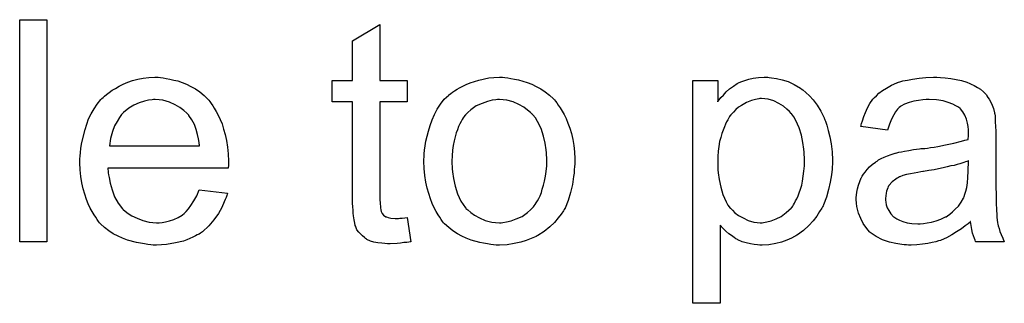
# Model space of a CAD drawing. Extents: x -1.3 to 9.2, y -4.6 to 3.5.
# Tile 121 of 215: x 6.237 to 6.592, y -0.608 to -0.505. Entities that reach past the tile are written whole.
import ezdxf

# ---------------------------------------------------------------- set-up
doc = ezdxf.new("R2010")
doc.units = 0
doc.layers.add('acc-ni-360-23-a_document', color=1, linetype='CONTINUOUS')

msp = doc.modelspace()

# ---------------------------------------------------------------- linework, layer by layer
at = {"layer": 'acc-ni-360-23-a_document', "color": 1}
for points in [[(6.246572, -0.585337), (6.236738, -0.585337), (6.236738, -0.505273), (6.246572, -0.505273), (6.246572, -0.585337)], [(6.366669, -0.527256), (6.376619, -0.527256), (6.376619, -0.534892), (6.366669, -0.534892), (6.366669, -0.569024), (6.366669, -0.569255), (6.366669, -0.569718), (6.366669, -0.570412), (6.366784, -0.571222), (6.3669, -0.573073), (6.367016, -0.573883), (6.367131, -0.574461), (6.367247, -0.574693), (6.367594, -0.575156), (6.368057, -0.575734), (6.368867, -0.576313), (6.369098, -0.576428), (6.369677, -0.57666), (6.370718, -0.576891), (6.372222, -0.577007), (6.373379, -0.577007), (6.373958, -0.576891), (6.374768, -0.576891), (6.375693, -0.576775), (6.376619, -0.57666), (6.377891, -0.585337), (6.37766, -0.585337), (6.377197, -0.585453), (6.376387, -0.585569), (6.375346, -0.585684), (6.374189, -0.585916), (6.372916, -0.586031), (6.370371, -0.586147), (6.369445, -0.586147), (6.36852, -0.586031), (6.367363, -0.585916), (6.365974, -0.5858), (6.364586, -0.585453), (6.363313, -0.585106), (6.362041, -0.584527), (6.361925, -0.584412), (6.361578, -0.58418), (6.361115, -0.583833), (6.360421, -0.583255), (6.359842, -0.582676), (6.359148, -0.581866), (6.358454, -0.581056), (6.357991, -0.580015), (6.357991, -0.579899), (6.35776, -0.579437), (6.357644, -0.578627), (6.357413, -0.57747), (6.357181, -0.575966), (6.357065, -0.57504), (6.357065, -0.573999), (6.35695, -0.572726), (6.356834, -0.571453), (6.356834, -0.570065), (6.356834, -0.568445), (6.356834, -0.534892), (6.349545, -0.534892), (6.349545, -0.527256), (6.356834, -0.527256), (6.356834, -0.512909), (6.366669, -0.507008), (6.366669, -0.527256)], [(6.28753, -0.526099), (6.288455, -0.526215), (6.289612, -0.526446), (6.290885, -0.526677), (6.292389, -0.527024), (6.293778, -0.527371), (6.295397, -0.52795), (6.296901, -0.528529), (6.298521, -0.529338), (6.300141, -0.530264), (6.301761, -0.531305), (6.303265, -0.532578), (6.304653, -0.533966), (6.304769, -0.534082), (6.305001, -0.534313), (6.305348, -0.534776), (6.30581, -0.535471), (6.306389, -0.53628), (6.306967, -0.537206), (6.307662, -0.538363), (6.308356, -0.539751), (6.30905, -0.541255), (6.309744, -0.542875), (6.310323, -0.544726), (6.310901, -0.546693), (6.311364, -0.548892), (6.311711, -0.551206), (6.311943, -0.553635), (6.312058, -0.556297), (6.312058, -0.556412), (6.312058, -0.556875), (6.312058, -0.557685), (6.311943, -0.558842), (6.268555, -0.558842), (6.268555, -0.558958), (6.268555, -0.559305), (6.268671, -0.559768), (6.268671, -0.560462), (6.268786, -0.561272), (6.269018, -0.562197), (6.269365, -0.56428), (6.270059, -0.566594), (6.270985, -0.569139), (6.272257, -0.571453), (6.273877, -0.573536), (6.273993, -0.573536), (6.274109, -0.573767), (6.274803, -0.574346), (6.275844, -0.575156), (6.277233, -0.575966), (6.279084, -0.576891), (6.281166, -0.577701), (6.28348, -0.578279), (6.284753, -0.578395), (6.286141, -0.578511), (6.287067, -0.578511), (6.288108, -0.578395), (6.289381, -0.578164), (6.290769, -0.577817), (6.292389, -0.577354), (6.293893, -0.57666), (6.295397, -0.575734), (6.295513, -0.575618), (6.296092, -0.575156), (6.296786, -0.574461), (6.297596, -0.573536), (6.298521, -0.572263), (6.299563, -0.570643), (6.300604, -0.568792), (6.301529, -0.566594), (6.311711, -0.567866), (6.311711, -0.567982), (6.311595, -0.568214), (6.31148, -0.568676), (6.311248, -0.569371), (6.310901, -0.570065), (6.310554, -0.57099), (6.309628, -0.572957), (6.308471, -0.575156), (6.306852, -0.57747), (6.305001, -0.579668), (6.302686, -0.58175), (6.302571, -0.58175), (6.302339, -0.581982), (6.301992, -0.582213), (6.301529, -0.58256), (6.300835, -0.582908), (6.300141, -0.583255), (6.299216, -0.583717), (6.298174, -0.58418), (6.297017, -0.584643), (6.29586, -0.585106), (6.292968, -0.5858), (6.289728, -0.586379), (6.286141, -0.58661), (6.284869, -0.58661), (6.284059, -0.586494), (6.283017, -0.586379), (6.281745, -0.586147), (6.280356, -0.585916), (6.278852, -0.585684), (6.275613, -0.584759), (6.273877, -0.584064), (6.272257, -0.58337), (6.270522, -0.582445), (6.268902, -0.581403), (6.267398, -0.580246), (6.265894, -0.578858), (6.265778, -0.578742), (6.265547, -0.578511), (6.2652, -0.578048), (6.264737, -0.577354), (6.264158, -0.576544), (6.26358, -0.575618), (6.262886, -0.574461), (6.262191, -0.573189), (6.261497, -0.571685), (6.260803, -0.570065), (6.260225, -0.568214), (6.259646, -0.566247), (6.259183, -0.564164), (6.258836, -0.56185), (6.258605, -0.55942), (6.258489, -0.556875), (6.258489, -0.556759), (6.258489, -0.556181), (6.258489, -0.555487), (6.258605, -0.554445), (6.258721, -0.553173), (6.258836, -0.551784), (6.259068, -0.550164), (6.259415, -0.548545), (6.26034, -0.544842), (6.260919, -0.542991), (6.261613, -0.541024), (6.262539, -0.539173), (6.26358, -0.537437), (6.264737, -0.535702), (6.26601, -0.534082), (6.266125, -0.533966), (6.266357, -0.533735), (6.266819, -0.533388), (6.267398, -0.532809), (6.268092, -0.532231), (6.269018, -0.531537), (6.270059, -0.530727), (6.271332, -0.530033), (6.272605, -0.529223), (6.274109, -0.528529), (6.275728, -0.527834), (6.277464, -0.527256), (6.279315, -0.526677), (6.281282, -0.52633), (6.283365, -0.526099), (6.285563, -0.525983), (6.28672, -0.525983), (6.28753, -0.526099)], [(6.411792, -0.526099), (6.412833, -0.526214), (6.41399, -0.526446), (6.415263, -0.526677), (6.416767, -0.526909), (6.419891, -0.52795), (6.42151, -0.528528), (6.42313, -0.529338), (6.42475, -0.530148), (6.42637, -0.531305), (6.427874, -0.532462), (6.429378, -0.533851), (6.429494, -0.533966), (6.429725, -0.534198), (6.430072, -0.53466), (6.430535, -0.535239), (6.431114, -0.536049), (6.431808, -0.53709), (6.432502, -0.538247), (6.433196, -0.53952), (6.43389, -0.540908), (6.434584, -0.542644), (6.435279, -0.544379), (6.435857, -0.546346), (6.43632, -0.548429), (6.436667, -0.550627), (6.436899, -0.552941), (6.437014, -0.555486), (6.437014, -0.555602), (6.437014, -0.555949), (6.437014, -0.556528), (6.437014, -0.557338), (6.436899, -0.558263), (6.436783, -0.55942), (6.436783, -0.560577), (6.436551, -0.56185), (6.436204, -0.564742), (6.43551, -0.567635), (6.4347, -0.570528), (6.433543, -0.573189), (6.433543, -0.573304), (6.433427, -0.57342), (6.433196, -0.573767), (6.432965, -0.57423), (6.432155, -0.575387), (6.431114, -0.576775), (6.429725, -0.578395), (6.42799, -0.580015), (6.426023, -0.581635), (6.423709, -0.583139), (6.423593, -0.583139), (6.423477, -0.583255), (6.42313, -0.583486), (6.422552, -0.583717), (6.421973, -0.583949), (6.421279, -0.58418), (6.419543, -0.584874), (6.417577, -0.585453), (6.415147, -0.586031), (6.412601, -0.586494), (6.409825, -0.58661), (6.408668, -0.58661), (6.407742, -0.586494), (6.406701, -0.586378), (6.405544, -0.586147), (6.404155, -0.585916), (6.402767, -0.585684), (6.399643, -0.584759), (6.397908, -0.584064), (6.396288, -0.58337), (6.394668, -0.582445), (6.393048, -0.581403), (6.391544, -0.580246), (6.39004, -0.578858), (6.389924, -0.578742), (6.389693, -0.578511), (6.389346, -0.578048), (6.388883, -0.577354), (6.388305, -0.576544), (6.387726, -0.575618), (6.387032, -0.574461), (6.386338, -0.573073), (6.385643, -0.571569), (6.384949, -0.569833), (6.384371, -0.567982), (6.383792, -0.566015), (6.383329, -0.563817), (6.382982, -0.561503), (6.382751, -0.558958), (6.382635, -0.556297), (6.382635, -0.556065), (6.382635, -0.555602), (6.382751, -0.554792), (6.382751, -0.553635), (6.382867, -0.552363), (6.383098, -0.550743), (6.383329, -0.549123), (6.383792, -0.547272), (6.384255, -0.545421), (6.384833, -0.543454), (6.385528, -0.541371), (6.386453, -0.539404), (6.387379, -0.537553), (6.388652, -0.535702), (6.389924, -0.533966), (6.391544, -0.532462), (6.39166, -0.532347), (6.391891, -0.532231), (6.392354, -0.531884), (6.392932, -0.531421), (6.393627, -0.530958), (6.394552, -0.53038), (6.395478, -0.529801), (6.396635, -0.529223), (6.397908, -0.528644), (6.399296, -0.528066), (6.40242, -0.527024), (6.406007, -0.526214), (6.407858, -0.526099), (6.409825, -0.525983), (6.410982, -0.525983), (6.411792, -0.526099)], [(6.507244, -0.526099), (6.508054, -0.526214), (6.509789, -0.526446), (6.511872, -0.526909), (6.51407, -0.527603), (6.516269, -0.528644), (6.518467, -0.529917), (6.518583, -0.529917), (6.518698, -0.530148), (6.519393, -0.530611), (6.520434, -0.531537), (6.521707, -0.532694), (6.523095, -0.534198), (6.524483, -0.536049), (6.525872, -0.538247), (6.527029, -0.540677), (6.527029, -0.540793), (6.527145, -0.541024), (6.52726, -0.541371), (6.527492, -0.541834), (6.527723, -0.542528), (6.527954, -0.543338), (6.528533, -0.545189), (6.529111, -0.547503), (6.529574, -0.550049), (6.529921, -0.552941), (6.530037, -0.555949), (6.530037, -0.556065), (6.530037, -0.556296), (6.530037, -0.556759), (6.530037, -0.557453), (6.529921, -0.558263), (6.529921, -0.559189), (6.52969, -0.561271), (6.529227, -0.563817), (6.528649, -0.566478), (6.527839, -0.569255), (6.526797, -0.572032), (6.526797, -0.572147), (6.526682, -0.572379), (6.52645, -0.572726), (6.526219, -0.573189), (6.525409, -0.574461), (6.524368, -0.576081), (6.523095, -0.577817), (6.521475, -0.579552), (6.519624, -0.581288), (6.517426, -0.582907), (6.51731, -0.582907), (6.517194, -0.583023), (6.516847, -0.583255), (6.516384, -0.583486), (6.515227, -0.584064), (6.513608, -0.584759), (6.511641, -0.585453), (6.509558, -0.586031), (6.507128, -0.586494), (6.504699, -0.58661), (6.503889, -0.58661), (6.502963, -0.586494), (6.501806, -0.586378), (6.500418, -0.586147), (6.498914, -0.5858), (6.49741, -0.585337), (6.495905, -0.584643), (6.49579, -0.584527), (6.495211, -0.584296), (6.494517, -0.583833), (6.493592, -0.583139), (6.492666, -0.582445), (6.491509, -0.581519), (6.490468, -0.580478), (6.489542, -0.579321), (6.489542, -0.607552), (6.479708, -0.607552), (6.479708, -0.527256), (6.488616, -0.527256), (6.488616, -0.534892), (6.488732, -0.53466), (6.489195, -0.534198), (6.489773, -0.533388), (6.490699, -0.532462), (6.49174, -0.531305), (6.492897, -0.530264), (6.494286, -0.529223), (6.495674, -0.528297), (6.495905, -0.528181), (6.496368, -0.52795), (6.497294, -0.527603), (6.498451, -0.52714), (6.499839, -0.526677), (6.501459, -0.52633), (6.50331, -0.526099), (6.505393, -0.525983), (6.506666, -0.525983), (6.507244, -0.526099)], [(6.569028, -0.526099), (6.570763, -0.526214), (6.57273, -0.526446), (6.574697, -0.526793), (6.576664, -0.527256), (6.578515, -0.527834), (6.578747, -0.52795), (6.579325, -0.528181), (6.580135, -0.528528), (6.581176, -0.528991), (6.582333, -0.529685), (6.58349, -0.53038), (6.584532, -0.531305), (6.585457, -0.532231), (6.585573, -0.532346), (6.585804, -0.532694), (6.586151, -0.533272), (6.586614, -0.533966), (6.587193, -0.535008), (6.587656, -0.536049), (6.588118, -0.537322), (6.588466, -0.538826), (6.588466, -0.538941), (6.588581, -0.539288), (6.588697, -0.539983), (6.588813, -0.540908), (6.588813, -0.542181), (6.588928, -0.543685), (6.589044, -0.545652), (6.589044, -0.54785), (6.589044, -0.56104), (6.589044, -0.561156), (6.589044, -0.561619), (6.589044, -0.562313), (6.589044, -0.563238), (6.589044, -0.56428), (6.589044, -0.565552), (6.58916, -0.568329), (6.58916, -0.571222), (6.589275, -0.574114), (6.589391, -0.575387), (6.589391, -0.576544), (6.589507, -0.577585), (6.589623, -0.578395), (6.589623, -0.578511), (6.589738, -0.578974), (6.589854, -0.579668), (6.590201, -0.580593), (6.590432, -0.581635), (6.590895, -0.582792), (6.591474, -0.584064), (6.592052, -0.585337), (6.581755, -0.585337), (6.581639, -0.585221), (6.581524, -0.584759), (6.581292, -0.58418), (6.580945, -0.583255), (6.580598, -0.582213), (6.580367, -0.580941), (6.580135, -0.579552), (6.579904, -0.578048), (6.579788, -0.578048), (6.579672, -0.578279), (6.578978, -0.578858), (6.577937, -0.579668), (6.576548, -0.580709), (6.574813, -0.58175), (6.573077, -0.582907), (6.571226, -0.583949), (6.569259, -0.584759), (6.569028, -0.584874), (6.568334, -0.58499), (6.567292, -0.585337), (6.56602, -0.585684), (6.5644, -0.586031), (6.562549, -0.586263), (6.560466, -0.586494), (6.558383, -0.58661), (6.557458, -0.58661), (6.556764, -0.586494), (6.555954, -0.586494), (6.555028, -0.586378), (6.552946, -0.586031), (6.550632, -0.585453), (6.548086, -0.584643), (6.545772, -0.583486), (6.54369, -0.581982), (6.543458, -0.58175), (6.54288, -0.581172), (6.54207, -0.580131), (6.541144, -0.578742), (6.540219, -0.577007), (6.539409, -0.57504), (6.53883, -0.57261), (6.538715, -0.571453), (6.538599, -0.570065), (6.538599, -0.569833), (6.538599, -0.56937), (6.538715, -0.568561), (6.53883, -0.567519), (6.539062, -0.566247), (6.539409, -0.564974), (6.539872, -0.563586), (6.54045, -0.562313), (6.540566, -0.562197), (6.540797, -0.561734), (6.54126, -0.56104), (6.541838, -0.56023), (6.542533, -0.559305), (6.543458, -0.558379), (6.544384, -0.557453), (6.545541, -0.556644), (6.545657, -0.556528), (6.546119, -0.556296), (6.546698, -0.555834), (6.547623, -0.555371), (6.548665, -0.554908), (6.549937, -0.55433), (6.55121, -0.553867), (6.552714, -0.553404), (6.55283, -0.553404), (6.553293, -0.553288), (6.553987, -0.553057), (6.554913, -0.552941), (6.556069, -0.55271), (6.557574, -0.552478), (6.559309, -0.552131), (6.561392, -0.5519), (6.561507, -0.5519), (6.56197, -0.551784), (6.562549, -0.551784), (6.563359, -0.551668), (6.564284, -0.551553), (6.565441, -0.551321), (6.566714, -0.551206), (6.568102, -0.550974), (6.570879, -0.550396), (6.573887, -0.549817), (6.576548, -0.549123), (6.577821, -0.548776), (6.578978, -0.548429), (6.578978, -0.548313), (6.578978, -0.548082), (6.579094, -0.547388), (6.579094, -0.546578), (6.579094, -0.546115), (6.579094, -0.545883), (6.579094, -0.545768), (6.579094, -0.545652), (6.579094, -0.544958), (6.578978, -0.543801), (6.578747, -0.542528), (6.5784, -0.54114), (6.577821, -0.539751), (6.577127, -0.538479), (6.576201, -0.537437), (6.576086, -0.537322), (6.575507, -0.536859), (6.574582, -0.536396), (6.573425, -0.535702), (6.571805, -0.535123), (6.569953, -0.534545), (6.56764, -0.534198), (6.564978, -0.534082), (6.563821, -0.534082), (6.562664, -0.534198), (6.561045, -0.534429), (6.559425, -0.53466), (6.557689, -0.535123), (6.556069, -0.535702), (6.554681, -0.536512), (6.554565, -0.536627), (6.554103, -0.536975), (6.553524, -0.537553), (6.55283, -0.538479), (6.552136, -0.539636), (6.551326, -0.54114), (6.550632, -0.542991), (6.549937, -0.545073), (6.540334, -0.543801), (6.540334, -0.543685), (6.54045, -0.543569), (6.54045, -0.543222), (6.540566, -0.54276), (6.540913, -0.541718), (6.541376, -0.540214), (6.541954, -0.53871), (6.542648, -0.53709), (6.543574, -0.53547), (6.544615, -0.533966), (6.544731, -0.533851), (6.545194, -0.533388), (6.545888, -0.532694), (6.546814, -0.531768), (6.548086, -0.530842), (6.54959, -0.529917), (6.551326, -0.528875), (6.553293, -0.528066), (6.553408, -0.528066), (6.553524, -0.52795), (6.553871, -0.527834), (6.554334, -0.527718), (6.555491, -0.527371), (6.557111, -0.527024), (6.558962, -0.526677), (6.561276, -0.52633), (6.563706, -0.526099), (6.566483, -0.525983), (6.567755, -0.525983), (6.569028, -0.526099)], [(6.285679, -0.534082), (6.284984, -0.534082), (6.284522, -0.534198), (6.283249, -0.534313), (6.281745, -0.534661), (6.279894, -0.535239), (6.277927, -0.536049), (6.276075, -0.537206), (6.274224, -0.53871), (6.273993, -0.538942), (6.27353, -0.53952), (6.27272, -0.540561), (6.27191, -0.54195), (6.270985, -0.543569), (6.270175, -0.545652), (6.269481, -0.548082), (6.269133, -0.550743), (6.301645, -0.550743), (6.301645, -0.550627), (6.301645, -0.550396), (6.301529, -0.550049), (6.301529, -0.549586), (6.301298, -0.548197), (6.300951, -0.546693), (6.300373, -0.544842), (6.299794, -0.543107), (6.298868, -0.541371), (6.297827, -0.539867), (6.297827, -0.539751), (6.297596, -0.539636), (6.297017, -0.538942), (6.295976, -0.538016), (6.294587, -0.536975), (6.292852, -0.535933), (6.290769, -0.535008), (6.28834, -0.534313), (6.287067, -0.534198), (6.285679, -0.534082)], [(6.409825, -0.534082), (6.409131, -0.534082), (6.408552, -0.534198), (6.407279, -0.534313), (6.405544, -0.534776), (6.403577, -0.53547), (6.401494, -0.536396), (6.399527, -0.537784), (6.398486, -0.53871), (6.39756, -0.539636), (6.39756, -0.539751), (6.397329, -0.539867), (6.397098, -0.540214), (6.396751, -0.540677), (6.396404, -0.541255), (6.396056, -0.54195), (6.395594, -0.542875), (6.395131, -0.543801), (6.394668, -0.544958), (6.394205, -0.546115), (6.393858, -0.547503), (6.393511, -0.549007), (6.393164, -0.550627), (6.392932, -0.552363), (6.392817, -0.55433), (6.392701, -0.556297), (6.392701, -0.556412), (6.392701, -0.556759), (6.392701, -0.557338), (6.392817, -0.558148), (6.392817, -0.559073), (6.392932, -0.560115), (6.39328, -0.562544), (6.393858, -0.565321), (6.394784, -0.568098), (6.395941, -0.570759), (6.396751, -0.571916), (6.39756, -0.573073), (6.397676, -0.573073), (6.397792, -0.573304), (6.398486, -0.573883), (6.399527, -0.574808), (6.400916, -0.575734), (6.402651, -0.576775), (6.404734, -0.577701), (6.407164, -0.578279), (6.408436, -0.578395), (6.409825, -0.578511), (6.410519, -0.578511), (6.411097, -0.578395), (6.41237, -0.578164), (6.414106, -0.577817), (6.415957, -0.577122), (6.418039, -0.576197), (6.420006, -0.574808), (6.421048, -0.573883), (6.421973, -0.572957), (6.422089, -0.572841), (6.422205, -0.572726), (6.422436, -0.572379), (6.422783, -0.571916), (6.42313, -0.571337), (6.423593, -0.570643), (6.424056, -0.569718), (6.424519, -0.568792), (6.424981, -0.567635), (6.425328, -0.566362), (6.425791, -0.564974), (6.426138, -0.56347), (6.426485, -0.561734), (6.426717, -0.559999), (6.426948, -0.558032), (6.426948, -0.555949), (6.426948, -0.555834), (6.426948, -0.555486), (6.426948, -0.554908), (6.426833, -0.554214), (6.426833, -0.553288), (6.426717, -0.552247), (6.42637, -0.549817), (6.425791, -0.547272), (6.424866, -0.544495), (6.423593, -0.54195), (6.422899, -0.540677), (6.421973, -0.539636), (6.421973, -0.53952), (6.421742, -0.539404), (6.421048, -0.53871), (6.420006, -0.5379), (6.418618, -0.536859), (6.416882, -0.535817), (6.4148, -0.534892), (6.412486, -0.534313), (6.411213, -0.534198), (6.409825, -0.534082)], [(6.504467, -0.533735), (6.503889, -0.533735), (6.503426, -0.533851), (6.502269, -0.534082), (6.500765, -0.534429), (6.499029, -0.535123), (6.497178, -0.536165), (6.496137, -0.536859), (6.495211, -0.537669), (6.494286, -0.538594), (6.49336, -0.539636), (6.49336, -0.539751), (6.493129, -0.539867), (6.492897, -0.540214), (6.492666, -0.540677), (6.492319, -0.541371), (6.491856, -0.542065), (6.491393, -0.542991), (6.491046, -0.543917), (6.490583, -0.545073), (6.49012, -0.546346), (6.489773, -0.547735), (6.489311, -0.549239), (6.489079, -0.550974), (6.488848, -0.55271), (6.488616, -0.554561), (6.488616, -0.556644), (6.488616, -0.556759), (6.488616, -0.557106), (6.488616, -0.557685), (6.488732, -0.558495), (6.488732, -0.55942), (6.488848, -0.560462), (6.489195, -0.562891), (6.489773, -0.565668), (6.490468, -0.568329), (6.491625, -0.57099), (6.492319, -0.572147), (6.493129, -0.573189), (6.49336, -0.57342), (6.493939, -0.573999), (6.494864, -0.574924), (6.496137, -0.57585), (6.497757, -0.576775), (6.499608, -0.577701), (6.50169, -0.578279), (6.502847, -0.578395), (6.504005, -0.578511), (6.504699, -0.578511), (6.505162, -0.578395), (6.506319, -0.578164), (6.507938, -0.577817), (6.509674, -0.577122), (6.511525, -0.576197), (6.513376, -0.574808), (6.514302, -0.573999), (6.515227, -0.573073), (6.515227, -0.572957), (6.515459, -0.572841), (6.51569, -0.572494), (6.515922, -0.572032), (6.516384, -0.571453), (6.516731, -0.570643), (6.517194, -0.569833), (6.517657, -0.568792), (6.518004, -0.567751), (6.518467, -0.566362), (6.51893, -0.564974), (6.519277, -0.56347), (6.519508, -0.561734), (6.51974, -0.559883), (6.519971, -0.557916), (6.519971, -0.555834), (6.519971, -0.555718), (6.519971, -0.555371), (6.519971, -0.554792), (6.519855, -0.553982), (6.519855, -0.553057), (6.51974, -0.552015), (6.519393, -0.549586), (6.518814, -0.546925), (6.518004, -0.544264), (6.516847, -0.541602), (6.516153, -0.54033), (6.515343, -0.539288), (6.515343, -0.539173), (6.515112, -0.539057), (6.514533, -0.538363), (6.513608, -0.537553), (6.512335, -0.536512), (6.510715, -0.53547), (6.508864, -0.534545), (6.506781, -0.533966), (6.505624, -0.533851), (6.504467, -0.533735)], [(6.579094, -0.556181), (6.578978, -0.556181), (6.578862, -0.556296), (6.578515, -0.556412), (6.578052, -0.556528), (6.577474, -0.556759), (6.57678, -0.556991), (6.57597, -0.557222), (6.575044, -0.557453), (6.574003, -0.557801), (6.57273, -0.558032), (6.571458, -0.558379), (6.569953, -0.558726), (6.568334, -0.559073), (6.566714, -0.55942), (6.564863, -0.559652), (6.562896, -0.559999), (6.562664, -0.559999), (6.56197, -0.560115), (6.560813, -0.560346), (6.559541, -0.560577), (6.558152, -0.560809), (6.556764, -0.561156), (6.555491, -0.561503), (6.554334, -0.561966), (6.554218, -0.561966), (6.553871, -0.562197), (6.553408, -0.562428), (6.552946, -0.562776), (6.551557, -0.563701), (6.5504, -0.56509), (6.5504, -0.565205), (6.550169, -0.565437), (6.550053, -0.565899), (6.549822, -0.566478), (6.54959, -0.567172), (6.549359, -0.567866), (6.549243, -0.568792), (6.549127, -0.569718), (6.549127, -0.569833), (6.549127, -0.570412), (6.549243, -0.571106), (6.549475, -0.572032), (6.549822, -0.573073), (6.5504, -0.574114), (6.551094, -0.575271), (6.55202, -0.576312), (6.552136, -0.576428), (6.552599, -0.57666), (6.553293, -0.577122), (6.554218, -0.577585), (6.555491, -0.578048), (6.556995, -0.578511), (6.558731, -0.578742), (6.560813, -0.578858), (6.561739, -0.578858), (6.562896, -0.578742), (6.564168, -0.578511), (6.565788, -0.578279), (6.567408, -0.577817), (6.569144, -0.577238), (6.570879, -0.576428), (6.57111, -0.576312), (6.571573, -0.575965), (6.572383, -0.575387), (6.573309, -0.574577), (6.57435, -0.573651), (6.575507, -0.572494), (6.576433, -0.571106), (6.577358, -0.569602), (6.577474, -0.569486), (6.57759, -0.569023), (6.577821, -0.568213), (6.578168, -0.567172), (6.578515, -0.565784), (6.578747, -0.564164), (6.578862, -0.562197), (6.578978, -0.559883), (6.579094, -0.556181)]]:
    msp.add_lwpolyline(points, dxfattribs=at)

doc.saveas('drawing.dxf')
